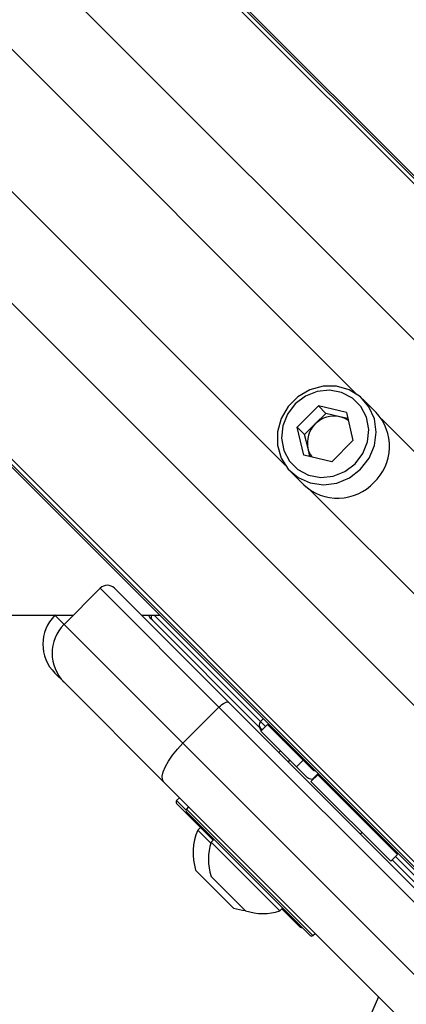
# Model space of a CAD drawing. Header units: millimetres. Extents: x 20 to 22981, y 40 to 19992.
# Tile 78 of 158: x 6525 to 6601, y 14778 to 14971. Entities that reach past the tile are written whole.
import ezdxf

# ---------------------------------------------------------------- set-up
doc = ezdxf.new("R2010")
doc.units = ezdxf.units.MM
doc.header["$LTSCALE"] = 2

msp = doc.modelspace()

# ---------------------------------------------------------------- linework, layer by layer
at = {"color": 8, "linetype": 'Continuous', "lineweight": 25}
for p, q in [((6669.32, 14871.93), (5407.43, 16133.82)), ((6653.54, 14857.17), (5389.71, 16121)), ((6617.76, 14821.39), (5353.93, 16085.22)), ((6603, 14805.61), (5340.61, 16068)), ((6591.21, 14897.65), (5699.11, 15789.75)), ((6577.28, 14883.72), (5685.18, 15775.82)), ((6645.48, 14843.38), (6596.13, 14892.73)), ((6631.55, 14829.45), (6582.2, 14878.8)), ((6532.22, 14854.32), (6534.01, 14852.54)), ((6551.62, 14854.36), (6572.49, 14833.5)), ((6572.49, 14833.5), (6572.99, 14834.06)), ((6572.49, 14833.5), (6573.43, 14832.56)), ((6556.05, 14818.05), (6557.87, 14816.22)), ((6557.98, 14816.4), (6582.73, 14791.65)), ((6598.88, 14807.1), (6613.68, 14792.3))]:
    msp.add_line(p, q, dxfattribs=at)
at = {"color": 7, "linetype": 'Continuous', "lineweight": 25}
for p, q in [((6672.28, 14869.98), (5627.81, 15914.45)), ((6604.95, 14802.65), (5565.34, 15842.26)), ((6607.37, 14799.67), (5580.58, 15826.47)), ((6675.26, 14867.56), (6396.44, 15146.37)), ((6583.81, 14895.28), (6579.66, 14891.12)), ((6589.26, 14893.97), (6583.81, 14895.28)), ((6585.26, 14893.83), (6583.81, 14895.28)), ((6595.08, 14893.99), (6592.47, 14896.6)), ((6585.26, 14893.83), (6583.18, 14891.75)), ((6587.98, 14893.17), (6585.26, 14893.83)), ((6589.54, 14892.8), (6587.98, 14893.17)), ((6589.26, 14893.97), (6590.56, 14888.52)), ((6580.96, 14885.67), (6579.66, 14891.12)), ((6581.1, 14889.68), (6579.66, 14891.12)), ((6583.18, 14891.75), (6581.1, 14889.68)), ((6581.76, 14886.95), (6581.1, 14889.68)), ((6586.41, 14884.37), (6590.56, 14888.52)), ((6586.41, 14884.37), (6580.96, 14885.67)), ((6582.13, 14885.39), (6581.76, 14886.95)), ((6578.33, 14882.46), (6580.94, 14879.85)), ((6541.08, 14859.61), (6534.01, 14852.54)), ((6564.34, 14836.34), (6541.08, 14859.61)), ((6543.91, 14859.61), (6566.24, 14837.27)), ((6532.26, 14854.36), (6532.22, 14854.32)), ((6549.15, 14854.36), (6552.69, 14854.36)), ((6551.3, 14853.34), (6550.82, 14853.82)), ((6572.47, 14832.17), (6551.3, 14853.34)), ((6534.01, 14852.54), (6557.27, 14829.27)), ((6534.01, 14841.22), (6532.22, 14843.01)), ((6553.55, 14821.68), (6534.01, 14841.22)), ((6566.24, 14837.27), (6626.21, 14777.3)), ((6564.34, 14836.34), (6557.27, 14829.27)), ((6624.31, 14776.37), (6564.34, 14836.34)), ((6572.76, 14831.89), (6572.47, 14832.17)), ((6573.82, 14832.95), (6572.51, 14831.64)), ((6579.5, 14824.65), (6572.51, 14831.64)), ((6572.61, 14831.75), (6572.58, 14831.78)), ((6580.81, 14825.96), (6573.82, 14832.95)), ((6557.27, 14829.27), (6617.24, 14769.3)), ((6576.38, 14827.77), (6576.06, 14827.45)), ((6576.38, 14827.77), (6576.06, 14827.45)), ((6578.16, 14825.98), (6577.85, 14825.67)), ((6578.16, 14825.98), (6577.85, 14825.67)), ((6580.81, 14825.96), (6579.5, 14824.65)), ((6582.69, 14824.08), (6580.81, 14825.96)), ((6579.5, 14824.65), (6581.45, 14822.7)), ((6582.34, 14821.81), (6583.65, 14823.12)), ((6597.96, 14806.18), (6582.34, 14821.81)), ((6582.34, 14821.81), (6582.34, 14821.81)), ((6582.55, 14822.16), (6583.72, 14823.33)), ((6582.55, 14822.16), (6582.73, 14822.2)), ((6582.62, 14822.09), (6583.79, 14823.26)), ((6599.27, 14807.49), (6583.65, 14823.12)), ((6583.65, 14823.12), (6583.65, 14823.12)), ((6613.52, 14761.71), (6553.55, 14821.68)), ((6556.62, 14818.61), (6556.05, 14818.05)), ((6563.21, 14810.32), (6556.05, 14817.48)), ((6558.4, 14816.83), (6557.98, 14816.4)), ((6582.16, 14791.65), (6557.98, 14815.84)), ((6560.72, 14812.81), (6560.18, 14812.28)), ((6562.75, 14809.71), (6560.18, 14812.28)), ((6563.35, 14810.46), (6562.81, 14809.93)), ((6591.99, 14811.52), (6592.31, 14811.84)), ((6591.99, 14811.52), (6592.31, 14811.84)), ((6576.25, 14796.49), (6562.81, 14809.93)), ((6597.96, 14806.18), (6599.27, 14807.49)), ((6612.31, 14792.34), (6598.21, 14806.43)), ((6567.19, 14797.01), (6559.76, 14804.43)), ((6569.54, 14796.5), (6562.82, 14803.22)), ((6576.25, 14796.49), (6576.79, 14797.03)), ((6580.23, 14793.3), (6576.64, 14796.89)), ((6582.73, 14791.65), (6583.15, 14792.08))]:
    msp.add_line(p, q, dxfattribs=at)
at = {"color": 7, "linetype": 'Continuous', "lineweight": 25, "flags": 128}
for points in [[(6592.05, 14882.89), (6593.71, 14885.04), (6594.75, 14887.53), (6595.1, 14890.16), (6594.74, 14892.75), (6593.67, 14895.1), (6592, 14897.04), (6589.84, 14898.42), (6587.34, 14899.14), (6584.71, 14899.15), (6582.12, 14898.44), (6579.78, 14897.08), (6577.85, 14895.15), (6576.49, 14892.81), (6575.78, 14890.22), (6575.79, 14887.59), (6576.51, 14885.09), (6577.89, 14882.93), (6579.83, 14881.26), (6582.18, 14880.2), (6584.77, 14879.83), (6587.4, 14880.18), (6589.89, 14881.22), (6592.05, 14882.89)], [(6590.96, 14883.97), (6592.47, 14885.96), (6593.39, 14888.27), (6593.64, 14890.69), (6593.2, 14893.05), (6592.1, 14895.15), (6590.44, 14896.81), (6588.34, 14897.91), (6585.98, 14898.35), (6583.55, 14898.1), (6581.25, 14897.19), (6579.26, 14895.67), (6577.74, 14893.68), (6576.83, 14891.38), (6576.58, 14888.95), (6577.02, 14886.59), (6578.12, 14884.49), (6579.78, 14882.83), (6581.88, 14881.73), (6584.24, 14881.29), (6586.67, 14881.54), (6588.97, 14882.46), (6590.96, 14883.97)], [(4051.92, 14854.44), (4692.52, 14854.44), (5333.11, 14854.42), (5962.48, 14854.39), (6535.83, 14854.36)], [(6564.34, 14836.34), (6564.63, 14836.61), (6564.92, 14836.85), (6565.21, 14837.05), (6565.48, 14837.2), (6565.73, 14837.3), (6565.95, 14837.35), (6566.12, 14837.34), (6566.24, 14837.27)], [(6553.55, 14821.68), (6553.28, 14822.17), (6553.24, 14822.85), (6553.43, 14823.71), (6553.84, 14824.71), (6554.45, 14825.8), (6555.25, 14826.96), (6556.2, 14828.13), (6557.27, 14829.27)]]:
    msp.add_lwpolyline(points, dxfattribs=at)
at = {"color": 7, "linetype": 'Continuous', "lineweight": 25}
for centre, radius, start, end in [((6586.86, 14888.15), 5.15, 77.4059, 135.6226), ((6586.92, 14888.71), 4.59, 53.8197, 76.6594), ((6588.01, 14887.35), 9.7, 313.2021, 43.2469), ((6586.78, 14888.07), 5.15, 134.3774, 192.5941), ((6586.22, 14888.01), 4.59, 193.3406, 216.1803), ((6587.58, 14886.92), 9.7, 226.7531, 316.7979), ((6542.49, 14858.19), 2, 45, 135), ((6537.88, 14848.66), 8, 135, 225), ((6551.53, 14854.53), 1, 190.1472, 225), ((6539.66, 14846.88), 8, 135, 225), ((6573.18, 14832.83), 0.962, 135.814, 222.9487), ((6573.29, 14832.49), 1, 188.1301, 225), ((6578.06, 14831.53), 2, 225, 250.8419), ((6556.33, 14817.76), 0.4, 135, 225), ((6558.26, 14816.12), 0.4, 135, 225), ((6570.55, 14807.79), 11.29, 156.6102, 197.2991), ((6597.86, 14811.74), 2, 199.1581, 225), ((6572.9, 14806.58), 10.63, 161.6616, 198.4591), ((6570.55, 14807.79), 11.29, 252.7009, 264.621), ((6572.9, 14806.58), 10.63, 251.5409, 288.3384), ((6580.52, 14793.58), 0.4, 225, 285), ((6582.44, 14791.94), 0.4, 225, 315), ((6779.29, 14695.64), 202, 155.4268, 204.5732)]:
    msp.add_arc(centre, radius, start, end, dxfattribs=at)
at = {"color": 8, "linetype": 'Continuous', "lineweight": 25}
msp.add_arc((6551.98, 14853.99), 0.939, 156.507, 223.4812, dxfattribs=at)
at = {"color": 7, "linetype": 'Continuous', "lineweight": 25}
for points, knots in [([(6583.21, 14823.83), (6583.14, 14823.84), (6582.92, 14823.87), (6582.78, 14823.99), (6582.69, 14824.08)], [0, 0, 0, 0, 0.352331, 1, 1, 1, 1]), ([(6582.55, 14822.16), (6582.23, 14822.25), (6581.81, 14822.37), (6581.52, 14822.64), (6581.45, 14822.7)], [0, 0, 0, 0, 0.774818, 1, 1, 1, 1]), ([(6582.34, 14821.81), (6582.37, 14821.84), (6582.4, 14821.88), (6582.58, 14822.05), (6582.62, 14822.09)], [0, 0, 0, 0, 0.765583, 1, 1, 1, 1]), ([(6583.65, 14823.12), (6583.65, 14823.12), (6583.66, 14823.13), (6583.77, 14823.24), (6583.79, 14823.26)], [0, 0, 0, 0, 0.803632, 1, 1, 1, 1])]:
    msp.add_open_spline(points, degree=3, knots=knots, dxfattribs=at)

doc.saveas('drawing.dxf')
